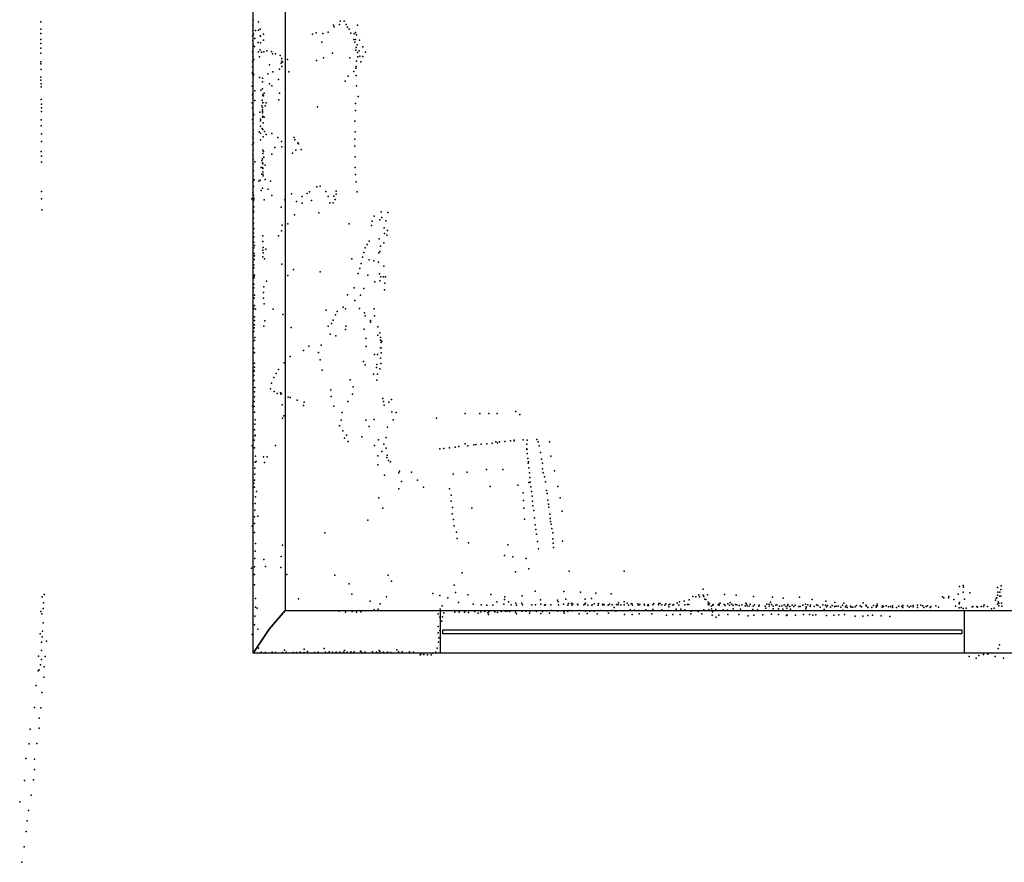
# Model space of a CAD drawing. Header units: millimetres. Extents: x -28413 to 52712, y -42191 to 56778.
# Tile 4 of 70: x -16063 to -11384, y -6232 to -2228. Entities that reach past the tile are written whole.
import ezdxf

# ---------------------------------------------------------------- set-up
doc = ezdxf.new("R2010")
doc.units = ezdxf.units.MM
for name, color, linetype in [('DOORS', 7, 'Continuous'), ('P', 9, 'Continuous'), ('ROOMS', 1, 'Continuous'), ('WALLS', 3, 'Continuous')]:
    doc.layers.add(name, color=color, linetype=linetype)

# ---------------------------------------------------------------- blocks, each defined once
blk = doc.blocks.new('8-Garage_4C')
blk.add_lwpolyline([(-1369.95, 10.0018), (1370.02, 10.0018), (1370.02, -9.99825), (-1369.95, -9.99825), (-1369.95, 10.0018)])

msp = doc.modelspace()

# ---------------------------------------------------------------- linework, layer by layer
at = {"layer": 'DOORS'}
msp.add_lwpolyline([(-14064, -5035.6), (-11574.8, -5035.6), (-11574.8, -5238.8), (-14064, -5238.8), (-14064, -5035.6)], dxfattribs=at)
at = {"layer": 'P'}
for p in [(-15962, -2238), (-14954, -2229), (-14928, -2238), (-14540, -2236), (-14521, -2236), (-15962, -2274), (-14955, -2254), (-14955, -2280), (-14943, -2280), (-14928, -2279), (-14921, -2273), (-14654, -2291), (-14598, -2288), (-14572, -2254), (-14569, -2262), (-14544, -2251), (-14511, -2252), (-14506, -2264), (-14497, -2273), (-14490, -2292), (-14467, -2289), (-14458, -2255), (-15963, -2322), (-15962, -2294), (-14956, -2305), (-14955, -2327), (-14952, -2298), (-14945, -2318), (-14930, -2337), (-14921, -2305), (-14918, -2307), (-14918, -2339), (-14905, -2297), (-14904, -2325), (-14672, -2297), (-14627, -2336), (-14623, -2294), (-14475, -2322), (-14474, -2295), (-14470, -2335), (-14468, -2322), (-14468, -2323), (-14462, -2301), (-14448, -2326), (-15962, -2341), (-15962, -2363), (-14956, -2379), (-14954, -2350), (-14948, -2356), (-14928, -2381), (-14921, -2371), (-14914, -2383), (-14903, -2381), (-14889, -2377), (-14867, -2379), (-14466, -2373), (-14464, -2360), (-14460, -2348), (-14458, -2384), (-14450, -2376), (-14432, -2358), (-14420, -2382), (-15963, -2388), (-15963, -2429), (-14956, -2427), (-14955, -2391), (-14955, -2403), (-14950, -2418), (-14923, -2405), (-14862, -2391), (-14847, -2391), (-14826, -2398), (-14818, -2426), (-14817, -2413), (-14815, -2430), (-14790, -2417), (-14652, -2423), (-14620, -2410), (-14577, -2388), (-14495, -2410), (-14463, -2425), (-14456, -2405), (-14446, -2402), (-14442, -2428), (-14433, -2403), (-15962, -2439), (-15961, -2465), (-14956, -2452), (-14956, -2479), (-14876, -2443), (-14860, -2477), (-14829, -2463), (-14820, -2435), (-14818, -2451), (-14784, -2477), (-14475, -2475), (-14465, -2459), (-14464, -2451), (-15963, -2516), (-15962, -2502), (-14956, -2486), (-14955, -2525), (-14954, -2499), (-14951, -2489), (-14923, -2503), (-14910, -2507), (-14910, -2523), (-14884, -2485), (-14834, -2513), (-14516, -2521), (-14502, -2497), (-14464, -2493), (-15961, -2533), (-15961, -2548), (-14958, -2545), (-14945, -2567), (-14917, -2564), (-14910, -2557), (-14876, -2534), (-14865, -2542), (-14463, -2542), (-15961, -2607), (-14956, -2585), (-14955, -2578), (-14955, -2601), (-14946, -2613), (-14911, -2611), (-14908, -2584), (-14907, -2589), (-14905, -2590), (-14901, -2578), (-14831, -2610), (-14829, -2578), (-14454, -2594), (-15960, -2630), (-15960, -2647), (-15960, -2664), (-14958, -2624), (-14956, -2648), (-14912, -2638), (-14910, -2646), (-14909, -2656), (-14909, -2665), (-14908, -2623), (-14907, -2622), (-14897, -2637), (-14892, -2623), (-14648, -2643), (-14468, -2627), (-14468, -2660), (-15961, -2705), (-14957, -2703), (-14954, -2672), (-14954, -2682), (-14950, -2680), (-14922, -2668), (-14919, -2701), (-14919, -2709), (-14910, -2671), (-14910, -2692), (-14908, -2687), (-14901, -2691), (-14471, -2711), (-15961, -2733), (-14953, -2721), (-14953, -2751), (-14953, -2752), (-14919, -2734), (-14911, -2746), (-14908, -2751), (-14906, -2719), (-14900, -2760), (-15960, -2771), (-14955, -2785), (-14954, -2793), (-14953, -2772), (-14925, -2761), (-14918, -2767), (-14918, -2800), (-14906, -2785), (-14892, -2774), (-14865, -2769), (-14836, -2788), (-14819, -2807), (-14758, -2789), (-14755, -2800), (-14470, -2796), (-14469, -2762), (-15960, -2808), (-14956, -2822), (-14954, -2849), (-14952, -2813), (-14907, -2849), (-14850, -2835), (-14818, -2833), (-14751, -2848), (-14742, -2813), (-14738, -2819), (-14726, -2845), (-14470, -2829), (-15961, -2854), (-15960, -2877), (-14955, -2872), (-14954, -2891), (-14913, -2898), (-14909, -2890), (-14908, -2865), (-14904, -2854), (-14903, -2882), (-14865, -2868), (-14767, -2862), (-14469, -2880), (-15959, -2905), (-14953, -2917), (-14952, -2946), (-14946, -2904), (-14915, -2930), (-14910, -2908), (-14909, -2930), (-14908, -2914), (-14908, -2935), (-14896, -2919), (-14469, -2931), (-14954, -2971), (-14954, -2990), (-14949, -2989), (-14920, -2991), (-14913, -2963), (-14908, -2962), (-14907, -2952), (-14906, -2971), (-14896, -2987), (-14467, -2964), (-14955, -2999), (-14952, -3021), (-14926, -2995), (-14915, -3040), (-14910, -3029), (-14883, -3034), (-14872, -2996), (-14651, -3023), (-14635, -3020), (-14464, -2999), (-15959, -3045), (-15959, -3079), (-14960, -3079), (-14955, -3049), (-14952, -3062), (-14951, -3076), (-14951, -3085), (-14901, -3084), (-14865, -3064), (-14803, -3085), (-14771, -3056), (-14721, -3069), (-14697, -3054), (-14686, -3046), (-14677, -3087), (-14608, -3045), (-14598, -3068), (-14571, -3067), (-14564, -3083), (-14560, -3044), (-14559, -3057), (-14459, -3047), (-15958, -3132), (-14954, -3091), (-14951, -3117), (-14820, -3119), (-14748, -3092), (-14720, -3101), (-14589, -3098), (-14574, -3099), (-14952, -3137), (-14952, -3144), (-14952, -3172), (-14757, -3156), (-14642, -3146), (-14378, -3162), (-14352, -3179), (-14346, -3141), (-14342, -3168), (-14313, -3145), (-14954, -3204), (-14952, -3195), (-14951, -3221), (-14816, -3205), (-14789, -3199), (-14497, -3199), (-14392, -3207), (-14388, -3185), (-14331, -3217), (-14324, -3184), (-14954, -3265), (-14952, -3243), (-14950, -3260), (-14907, -3256), (-14833, -3255), (-14819, -3231), (-14355, -3270), (-14329, -3245), (-14318, -3252), (-14315, -3230), (-14950, -3286), (-14950, -3312), (-14948, -3301), (-14907, -3283), (-14906, -3311), (-14893, -3319), (-14422, -3312), (-14412, -3296), (-14403, -3281), (-14348, -3304), (-14332, -3288), (-14949, -3340), (-14949, -3368), (-14947, -3350), (-14908, -3323), (-14908, -3355), (-14906, -3337), (-14899, -3364), (-14484, -3364), (-14434, -3357), (-14427, -3335), (-14356, -3336), (-14351, -3330), (-14950, -3394), (-14950, -3408), (-14818, -3390), (-14446, -3410), (-14441, -3387), (-14402, -3370), (-14381, -3375), (-14358, -3380), (-14332, -3399), (-14951, -3449), (-14949, -3455), (-14948, -3442), (-14948, -3443), (-14789, -3444), (-14762, -3416), (-14636, -3427), (-14454, -3434), (-14409, -3443), (-14354, -3436), (-14347, -3450), (-14335, -3451), (-14325, -3451), (-14950, -3485), (-14950, -3502), (-14903, -3497), (-14891, -3471), (-14474, -3502), (-14428, -3505), (-14375, -3474), (-14351, -3469), (-14328, -3481), (-14953, -3521), (-14949, -3551), (-14948, -3538), (-14905, -3525), (-14904, -3552), (-14505, -3536), (-14444, -3537), (-14329, -3512), (-14950, -3599), (-14948, -3586), (-14901, -3578), (-14526, -3595), (-14471, -3563), (-14448, -3600), (-14378, -3602), (-14954, -3605), (-14948, -3641), (-14943, -3604), (-14858, -3604), (-14813, -3629), (-14606, -3609), (-14562, -3631), (-14555, -3615), (-14515, -3603), (-14425, -3621), (-14422, -3636), (-14377, -3635), (-14949, -3693), (-14948, -3657), (-14948, -3678), (-14903, -3685), (-14898, -3659), (-14773, -3691), (-14598, -3684), (-14582, -3672), (-14574, -3656), (-14513, -3684), (-14396, -3657), (-14396, -3666), (-14361, -3688), (-14950, -3710), (-14946, -3738), (-14588, -3723), (-14561, -3731), (-14515, -3700), (-14426, -3699), (-14361, -3727), (-14351, -3717), (-14349, -3738), (-14950, -3789), (-14948, -3752), (-14689, -3779), (-14630, -3775), (-14419, -3744), (-14416, -3781), (-14349, -3751), (-14349, -3788), (-14346, -3763), (-14346, -3787), (-14342, -3756), (-14950, -3812), (-14948, -3809), (-14778, -3829), (-14714, -3800), (-14643, -3810), (-14377, -3820), (-14363, -3819), (-14346, -3812), (-14948, -3880), (-14947, -3861), (-14806, -3859), (-14636, -3844), (-14430, -3853), (-14422, -3868), (-14367, -3881), (-14366, -3867), (-14348, -3837), (-14347, -3862), (-14950, -3895), (-14950, -3919), (-14949, -3898), (-14855, -3928), (-14844, -3909), (-14833, -3890), (-14626, -3893), (-14382, -3912), (-14363, -3912), (-14352, -3887), (-14949, -3943), (-14946, -3976), (-14867, -3956), (-14493, -3939), (-14479, -3973), (-14366, -3942), (-14954, -3978), (-14947, -3997), (-14947, -4021), (-14872, -3983), (-14854, -3995), (-14840, -4005), (-14824, -4001), (-14822, -4007), (-14819, -4004), (-14788, -4022), (-14585, -3987), (-14583, -4019), (-14482, -4007), (-14956, -4064), (-14949, -4042), (-14949, -4066), (-14816, -4058), (-14778, -4024), (-14744, -4037), (-14714, -4062), (-14712, -4045), (-14570, -4065), (-14504, -4042), (-14338, -4028), (-14334, -4043), (-14331, -4060), (-14309, -4045), (-14296, -4033), (-14948, -4094), (-14808, -4111), (-14531, -4095), (-14294, -4091), (-14274, -4095), (-13946, -4099), (-13876, -4099), (-13834, -4099), (-13794, -4099), (-13705, -4090), (-13687, -4105), (-14946, -4151), (-14944, -4130), (-14815, -4122), (-14544, -4158), (-14536, -4132), (-14418, -4132), (-14403, -4162), (-14379, -4128), (-14288, -4129), (-14082, -4121), (-14947, -4177), (-14946, -4206), (-14944, -4202), (-14528, -4182), (-14510, -4203), (-14438, -4210), (-14316, -4164), (-14958, -4254), (-14949, -4226), (-14848, -4252), (-14519, -4217), (-14502, -4233), (-14377, -4252), (-14358, -4225), (-14333, -4245), (-14321, -4214), (-13977, -4257), (-13946, -4243), (-13933, -4254), (-13905, -4249), (-13895, -4247), (-13870, -4246), (-13844, -4244), (-13843, -4243), (-13818, -4240), (-13800, -4235), (-13793, -4239), (-13783, -4235), (-13757, -4233), (-13731, -4229), (-13713, -4227), (-13713, -4230), (-13671, -4224), (-13654, -4245), (-13651, -4226), (-13605, -4223), (-13600, -4235), (-13595, -4253), (-13546, -4235), (-14948, -4262), (-14943, -4303), (-14362, -4301), (-14342, -4280), (-14322, -4264), (-14317, -4297), (-14066, -4268), (-14048, -4266), (-14021, -4262), (-13994, -4259), (-13653, -4267), (-13653, -4271), (-13651, -4290), (-13589, -4285), (-13539, -4303), (-14944, -4331), (-14939, -4328), (-14904, -4306), (-14900, -4332), (-14887, -4306), (-14362, -4344), (-14318, -4308), (-14310, -4323), (-14301, -4329), (-13648, -4313), (-13647, -4335), (-13645, -4329), (-13584, -4316), (-13578, -4335), (-14946, -4388), (-14945, -4360), (-14330, -4392), (-14261, -4382), (-14259, -4374), (-14201, -4378), (-14003, -4388), (-13936, -4378), (-13845, -4366), (-13767, -4365), (-13644, -4358), (-13641, -4381), (-13579, -4363), (-13575, -4382), (-13522, -4372), (-14951, -4430), (-14947, -4416), (-14248, -4423), (-14173, -4416), (-13696, -4440), (-13643, -4428), (-13639, -4403), (-13637, -4426), (-13569, -4400), (-13564, -4425), (-14947, -4450), (-14937, -4470), (-14261, -4458), (-14144, -4450), (-14020, -4457), (-14013, -4487), (-13827, -4446), (-13671, -4477), (-13635, -4448), (-13631, -4470), (-13560, -4465), (-13557, -4479), (-13506, -4446), (-14955, -4528), (-14944, -4527), (-14943, -4496), (-14356, -4501), (-14012, -4516), (-13669, -4513), (-13628, -4493), (-13627, -4516), (-13553, -4512), (-13550, -4531), (-13495, -4501), (-14945, -4559), (-14338, -4549), (-14008, -4576), (-14007, -4546), (-13914, -4549), (-13668, -4549), (-13625, -4539), (-13620, -4561), (-13548, -4544), (-13544, -4578), (-13485, -4564), (-14948, -4622), (-14947, -4590), (-14932, -4588), (-14408, -4607), (-14002, -4604), (-13665, -4602), (-13617, -4595), (-13614, -4629), (-13543, -4599), (-13540, -4612), (-13537, -4626), (-14958, -4635), (-14947, -4665), (-14613, -4666), (-13999, -4634), (-13987, -4663), (-13611, -4651), (-13607, -4673), (-13534, -4646), (-13530, -4666), (-14943, -4718), (-14815, -4725), (-13985, -4693), (-13931, -4714), (-13744, -4723), (-13602, -4707), (-13530, -4695), (-13528, -4716), (-13483, -4706), (-14944, -4754), (-13598, -4742), (-13526, -4737), (-14946, -4789), (-14903, -4793), (-14821, -4779), (-13760, -4774), (-13719, -4781), (-13657, -4788), (-14961, -4834), (-14948, -4864), (-14947, -4828), (-14895, -4827), (-14822, -4832), (-14793, -4864), (-13960, -4857), (-13707, -4852), (-13644, -4837), (-13452, -4849), (-13190, -4849), (-14565, -4867), (-14497, -4909), (-14312, -4868), (-14297, -4897), (-15946, -4959), (-14947, -4914), (-14484, -4958), (-14100, -4955), (-13999, -4915), (-13992, -4950), (-13825, -4959), (-13614, -4944), (-13477, -4946), (-13398, -4949), (-13325, -4953), (-13252, -4956), (-12815, -4935), (-12714, -4959), (-11603, -4958), (-11598, -4921), (-11580, -4917), (-11580, -4948), (-11579, -4924), (-11548, -4952), (-11417, -4926), (-11415, -4949), (-11406, -4949), (-11401, -4936), (-11400, -4918), (-15956, -4971), (-15950, -4999), (-14942, -4978), (-14738, -4980), (-14398, -4991), (-14350, -5004), (-14320, -4970), (-14066, -4964), (-14029, -4975), (-13978, -4997), (-13934, -4961), (-13909, -5005), (-13796, -4995), (-13763, -5005), (-13760, -4984), (-13758, -4970), (-13741, -4995), (-13706, -5001), (-13677, -5001), (-13676, -4966), (-13589, -4985), (-13587, -5006), (-13508, -4987), (-13504, -4994), (-13479, -5005), (-13468, -4982), (-13456, -5003), (-13441, -5000), (-13434, -5005), (-13412, -5006), (-13377, -5006), (-13376, -4981), (-13375, -5001), (-13346, -4979), (-13333, -5004), (-13313, -5003), (-13292, -5005), (-13260, -5005), (-13217, -4999), (-13191, -4995), (-13176, -5001), (-13157, -5004), (-13155, -5003), (-13125, -5004), (-13096, -5005), (-13050, -5002), (-13026, -5003), (-13020, -5002), (-12993, -5004), (-12973, -5005), (-12939, -5000), (-12928, -4995), (-12906, -4991), (-12882, -4985), (-12865, -4969), (-12850, -4970), (-12836, -4961), (-12832, -4970), (-12816, -4962), (-12812, -4969), (-12808, -4982), (-12802, -4983), (-12795, -4961), (-12791, -4996), (-12791, -5006), (-12785, -5003), (-12740, -5004), (-12735, -5000), (-12698, -5004), (-12687, -4997), (-12679, -5006), (-12658, -4963), (-12612, -5001), (-12610, -5005), (-12592, -5005), (-12576, -4969), (-12513, -5006), (-12502, -5005), (-12496, -4996), (-12486, -4972), (-12435, -4977), (-12357, -4973), (-12329, -5005), (-12298, -4983), (-12233, -4991), (-12189, -4997), (-12147, -5001), (-12055, -4999), (-11988, -5005), (-11678, -4970), (-11672, -4976), (-11650, -4975), (-11648, -4969), (-11624, -4984), (-11599, -5004), (-11598, -4998), (-11574, -4982), (-11426, -4986), (-11423, -4977), (-11420, -4975), (-11416, -4962), (-11416, -5005), (-11414, -4995), (-11410, -5000), (-11408, -4968), (-11401, -4968), (-11397, -5000), (-15962, -5041), (-15958, -5051), (-15952, -5026), (-14943, -5019), (-14935, -5025), (-14546, -5039), (-14515, -5043), (-14483, -5041), (-14463, -5043), (-14442, -5042), (-14378, -5032), (-14359, -5030), (-14075, -5052), (-14065, -5029), (-14056, -5013), (-14048, -5047), (-13996, -5044), (-13974, -5044), (-13949, -5044), (-13948, -5041), (-13931, -5045), (-13900, -5040), (-13885, -5049), (-13872, -5042), (-13871, -5009), (-13853, -5041), (-13844, -5011), (-13838, -5047), (-13834, -5042), (-13814, -5010), (-13805, -5042), (-13792, -5045), (-13775, -5041), (-13756, -5039), (-13748, -5039), (-13736, -5041), (-13727, -5009), (-13707, -5043), (-13702, -5010), (-13702, -5052), (-13676, -5038), (-13674, -5009), (-13657, -5038), (-13640, -5048), (-13637, -5039), (-13630, -5008), (-13612, -5008), (-13608, -5040), (-13608, -5040), (-13587, -5050), (-13579, -5041), (-13569, -5010), (-13564, -5008), (-13558, -5037), (-13546, -5049), (-13539, -5009), (-13536, -5036), (-13508, -5039), (-13503, -5009), (-13478, -5040), (-13476, -5049), (-13459, -5010), (-13458, -5040), (-13450, -5036), (-13440, -5011), (-13436, -5037), (-13411, -5009), (-13405, -5036), (-13405, -5052), (-13382, -5009), (-13375, -5038), (-13366, -5050), (-13363, -5010), (-13354, -5038), (-13345, -5010), (-13343, -5009), (-13334, -5039), (-13319, -5052), (-13315, -5010), (-13301, -5035), (-13293, -5009), (-13286, -5009), (-13271, -5037), (-13267, -5010), (-13265, -5048), (-13250, -5036), (-13248, -5009), (-13239, -5021), (-13230, -5039), (-13227, -5007), (-13219, -5008), (-13206, -5008), (-13197, -5037), (-13190, -5008), (-13170, -5010), (-13162, -5032), (-13151, -5010), (-13142, -5034), (-13122, -5011), (-13121, -5035), (-13119, -5051), (-13117, -5007), (-13094, -5010), (-13088, -5033), (-13079, -5012), (-13077, -5007), (-13075, -5012), (-13060, -5051), (-13055, -5009), (-13055, -5031), (-13027, -5009), (-13011, -5008), (-13011, -5032), (-12998, -5010), (-12981, -5035), (-12979, -5009), (-12978, -5018), (-12960, -5010), (-12956, -5007), (-12944, -5029), (-12931, -5010), (-12922, -5030), (-12902, -5009), (-12902, -5032), (-12890, -5007), (-12883, -5007), (-12874, -5051), (-12872, -5039), (-12839, -5041), (-12821, -5052), (-12812, -5033), (-12789, -5032), (-12788, -5008), (-12788, -5009), (-12776, -5015), (-12775, -5028), (-12771, -5042), (-12769, -5010), (-12768, -5007), (-12755, -5031), (-12744, -5009), (-12739, -5011), (-12721, -5032), (-12715, -5007), (-12711, -5012), (-12699, -5034), (-12691, -5011), (-12672, -5012), (-12672, -5027), (-12661, -5007), (-12656, -5008), (-12644, -5012), (-12638, -5029), (-12631, -5008), (-12615, -5013), (-12607, -5013), (-12596, -5015), (-12580, -5031), (-12577, -5015), (-12572, -5008), (-12557, -5032), (-12551, -5015), (-12550, -5011), (-12520, -5015), (-12518, -5025), (-12501, -5015), (-12490, -5007), (-12483, -5028), (-12482, -5015), (-12470, -5010), (-12466, -5008), (-12458, -5027), (-12453, -5015), (-12442, -5013), (-12436, -5029), (-12430, -5008), (-12423, -5015), (-12417, -5024), (-12413, -5007), (-12413, -5013), (-12404, -5016), (-12400, -5030), (-12393, -5010), (-12384, -5017), (-12378, -5011), (-12360, -5016), (-12355, -5016), (-12342, -5011), (-12327, -5028), (-12326, -5018), (-12326, -5020), (-12318, -5009), (-12307, -5017), (-12305, -5011), (-12288, -5017), (-12277, -5009), (-12271, -5012), (-12259, -5019), (-12247, -5009), (-12241, -5031), (-12234, -5010), (-12230, -5018), (-12225, -5012), (-12210, -5019), (-12202, -5012), (-12191, -5017), (-12183, -5015), (-12174, -5015), (-12161, -5020), (-12153, -5011), (-12151, -5034), (-12139, -5018), (-12134, -5012), (-12131, -5021), (-12116, -5015), (-12112, -5019), (-12104, -5020), (-12093, -5018), (-12087, -5012), (-12069, -5013), (-12063, -5018), (-12042, -5010), (-12039, -5015), (-12033, -5021), (-12014, -5021), (-12006, -5012), (-11994, -5019), (-11992, -5013), (-11988, -5014), (-11965, -5019), (-11963, -5014), (-11959, -5016), (-11945, -5014), (-11935, -5018), (-11925, -5017), (-11915, -5014), (-11915, -5022), (-11896, -5022), (-11886, -5015), (-11871, -5016), (-11867, -5012), (-11866, -5021), (-11845, -5014), (-11836, -5020), (-11828, -5015), (-11817, -5012), (-11817, -5018), (-11797, -5011), (-11797, -5021), (-11781, -5010), (-11771, -5014), (-11767, -5022), (-11755, -5016), (-11749, -5013), (-11737, -5021), (-11733, -5017), (-11709, -5013), (-11697, -5019), (-11617, -5015), (-11599, -5023), (-11589, -5022), (-11580, -5026), (-11565, -5025), (-11537, -5018), (-11535, -5018), (-11534, -5017), (-11515, -5017), (-11511, -5020), (-11494, -5017), (-11484, -5017), (-11480, -5008), (-11464, -5016), (-11446, -5027), (-11432, -5024), (-11410, -5013), (-11396, -5015), (-15951, -5094), (-14945, -5062), (-14066, -5068), (-14057, -5086), (-14054, -5065), (-13836, -5054), (-13189, -5055), (-13152, -5054), (-12990, -5057), (-12959, -5055), (-12924, -5054), (-12772, -5058), (-12753, -5067), (-12741, -5057), (-12698, -5054), (-12646, -5055), (-12602, -5061), (-12574, -5058), (-12532, -5056), (-12490, -5053), (-12458, -5054), (-12419, -5060), (-12416, -5056), (-12377, -5058), (-12339, -5055), (-12310, -5054), (-12294, -5058), (-12280, -5056), (-12230, -5060), (-12194, -5058), (-12170, -5056), (-12144, -5055), (-12093, -5062), (-12056, -5062), (-12033, -5059), (-12011, -5058), (-11970, -5061), (-11928, -5064), (-15954, -5133), (-14947, -5103), (-14932, -5124), (-14075, -5142), (-14074, -5111), (-14067, -5131), (-15966, -5147), (-15960, -5186), (-15956, -5160), (-15936, -5182), (-14959, -5149), (-14073, -5186), (-14072, -5165), (-15960, -5226), (-14928, -5214), (-14915, -5234), (-14897, -5235), (-14864, -5234), (-14848, -5235), (-14814, -5235), (-14804, -5224), (-14797, -5233), (-14764, -5235), (-14747, -5235), (-14730, -5234), (-14712, -5235), (-14711, -5220), (-14695, -5230), (-14662, -5235), (-14645, -5233), (-14617, -5216), (-14610, -5234), (-14593, -5232), (-14576, -5233), (-14559, -5233), (-14542, -5234), (-14525, -5233), (-14519, -5225), (-14507, -5234), (-14490, -5232), (-14473, -5232), (-14443, -5229), (-14439, -5234), (-14421, -5233), (-14386, -5232), (-14368, -5233), (-14355, -5225), (-14351, -5230), (-14334, -5233), (-14316, -5234), (-14299, -5235), (-14271, -5222), (-14263, -5232), (-14245, -5232), (-14210, -5232), (-14192, -5233), (-14100, -5239), (-14086, -5233), (-14080, -5215), (-11414, -5216), (-11408, -5199), (-15974, -5252), (-15960, -5268), (-15942, -5254), (-14160, -5246), (-14155, -5241), (-14142, -5245), (-14125, -5246), (-14108, -5246), (-11551, -5254), (-11518, -5262), (-11505, -5250), (-11484, -5244), (-11462, -5243), (-11428, -5254), (-11388, -5262), (-15976, -5323), (-15971, -5318), (-15964, -5293), (-15946, -5303), (-15949, -5352), (-15985, -5392), (-15958, -5425), (-15993, -5497), (-15963, -5498), (-15970, -5547), (-16014, -5599), (-15971, -5595), (-16018, -5669), (-15982, -5668), (-16034, -5738), (-15993, -5742), (-15992, -5791), (-16040, -5843), (-15998, -5840), (-16009, -5913), (-16063, -5945), (-16021, -5986), (-16027, -6035), (-16032, -6085), (-16041, -6158), (-16053, -6232)]:
    msp.add_point(p, dxfattribs=at)
at = {"layer": 'ROOMS'}
msp.add_lwpolyline([(-5816.6, -2800.3), (-5816.6, -2216.2), (-5816.6, 1619.2), (-14801.9, 1619.2), (-14801.9, -5035.6), (-5816.6, -5035.6), (-5816.6, -2800.3)], close=True, dxfattribs=at)
at = {"layer": 'WALLS'}
for points in [[(-14801.9, 1619.2), (-14801.9, -5035.6), (-14878, -5124.4), (-14954.2, -5238.8), (-14954.2, 1771.7), (-14878, 1695.5), (-14801.9, 1619.2)], [(-14801.9, -5035.6), (-5816.6, -5035.6), (-5715, -5124.4), (-5638.8, -5238.8), (-14954.2, -5238.8), (-14878, -5124.4), (-14801.9, -5035.6)]]:
    msp.add_lwpolyline(points, dxfattribs=at)

# ---------------------------------------------------------------- block references
at = {"layer": 'DOORS', "xscale": -0.9, "yscale": -0.9}
msp.add_blockref('8-Garage_4C', (-12819.4, -5137.1), dxfattribs=at)

doc.saveas('drawing.dxf')
